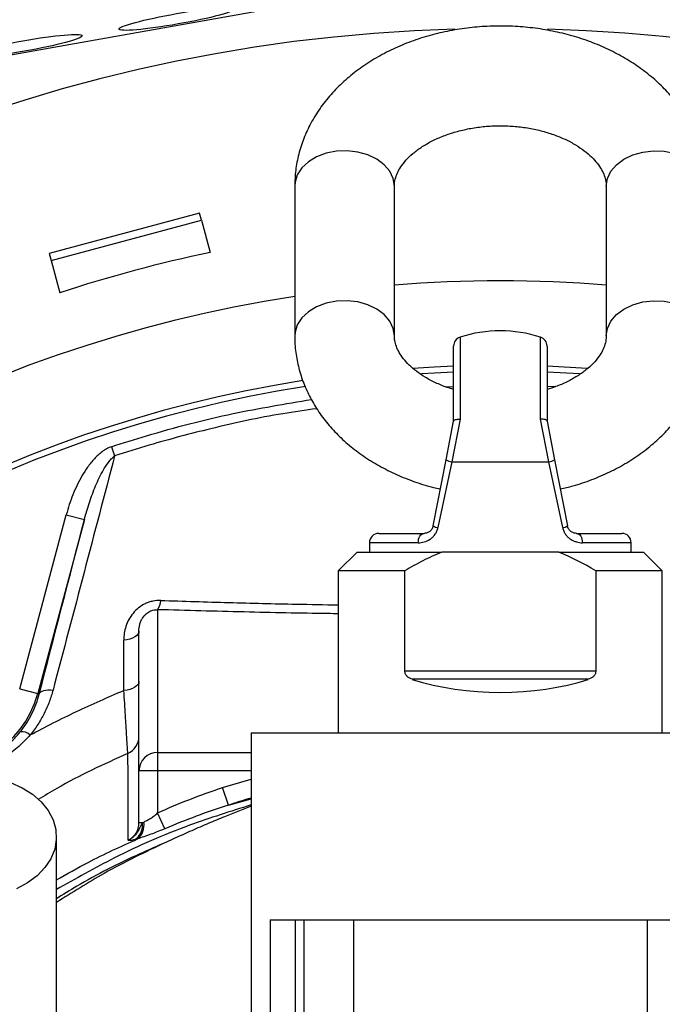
# Model space of a CAD drawing. Header units: millimetres. Extents: x 2153 to 4015, y 1999 to 4341.
# Tile 9 of 21: x 3088 to 3294, y 3244 to 3560. Entities that reach past the tile are written whole.
import ezdxf

# ---------------------------------------------------------------- set-up
doc = ezdxf.new("R2010")
doc.units = ezdxf.units.MM
doc.header["$LTSCALE"] = 2

msp = doc.modelspace()

# ---------------------------------------------------------------- linework, layer by layer
at = {"color": 7, "linetype": 'Continuous', "lineweight": 25}
for p, q in [((3175.42, 3564.53), (3057.26, 3543.61)), ((3176.1, 3506.48), (3176.1, 3458.4)), ((3208.1, 3458.4), (3208.1, 3506.48)), ((3276.1, 3506.48), (3276.1, 3458.4)), ((3145.59, 3497.82), (3097.3, 3484.88)), ((3146.22, 3495.5), (3145.59, 3497.82)), ((3097.92, 3482.56), (3146.22, 3495.5)), ((3146.22, 3495.5), (3148.98, 3485.19)), ((3097.3, 3484.88), (3097.92, 3482.56)), ((3097.92, 3482.56), (3100.68, 3472.25)), ((3227.1, 3431.04), (3227.1, 3455.15)), ((3257.1, 3455.15), (3257.1, 3431.04)), ((3257.1, 3448.77), (3269.95, 3448.09)), ((3267.57, 3446.25), (3257.1, 3446.77)), ((3224.69, 3418.62), (3227.11, 3431.07)), ((3229.18, 3431.73), (3226.52, 3418.04)), ((3257.69, 3418.04), (3255.03, 3431.73)), ((3257.1, 3431.07), (3259.52, 3418.62)), ((3117.32, 3422.87), (3118.3, 3419.88)), ((3220.58, 3397.47), (3224.69, 3418.62)), ((3259.52, 3418.62), (3263.63, 3397.47)), ((3226.52, 3418.04), (3222.09, 3396.9)), ((3226.52, 3418.04), (3257.69, 3418.04)), ((3262.12, 3396.9), (3257.69, 3418.04)), ((3087.82, 3345.19), (3102.79, 3401.05)), ((3108.58, 3399.5), (3093.61, 3343.64)), ((3102.79, 3401.05), (3108.58, 3399.5)), ((3203.1, 3395.04), (3217.63, 3395.04)), ((3266.58, 3395.04), (3281.1, 3395.04)), ((3200.1, 3392.04), (3200.1, 3389.04)), ((3284.1, 3389.04), (3284.1, 3392.04)), ((3196.1, 3389.04), (3190.1, 3383.04)), ((3196.1, 3389.04), (3223.34, 3389.04)), ((3242.1, 3389.04), (3223.34, 3389.04)), ((3260.87, 3389.04), (3242.1, 3389.04)), ((3260.87, 3389.04), (3288.1, 3389.04)), ((3294.1, 3383.04), (3288.1, 3389.04)), ((3190.1, 3383.04), (3190.1, 3331.04)), ((3211.45, 3383.04), (3190.1, 3383.04)), ((3211.45, 3350.9), (3211.45, 3383.04)), ((3294.1, 3383.04), (3272.76, 3383.04)), ((3272.76, 3383.04), (3272.76, 3350.9)), ((3294.1, 3331.04), (3294.1, 3383.04)), ((3132.1, 3370.56), (3132.1, 3324.77)), ((3126.1, 3318.83), (3126.1, 3363.7)), ((3211.45, 3350.9), (3272.76, 3350.9)), ((3270.35, 3348.22), (3213.86, 3348.22)), ((3087.82, 3345.19), (3093.61, 3343.64)), ((3094.09, 3343.51), (3093.61, 3343.64)), ((3162.1, 3331.04), (3162.1, 2029.14)), ((3162.1, 3331.04), (3216.05, 3331.04)), ((3216.05, 3331.04), (3268.16, 3331.04)), ((3268.16, 3331.04), (3322.1, 3331.04)), ((3132.1, 3324.77), (3132.1, 3318.83)), ((3132.1, 3318.83), (3126.1, 3318.83)), ((3126.1, 3302.17), (3126.1, 3318.83)), ((3132.1, 3318.83), (3132.1, 3305.35)), ((3154.8, 3307.84), (3152.94, 3313.48)), ((3134.43, 3300.27), (3132.1, 3305.35)), ((3162.1, 3307.55), (3153.54, 3304.12)), ((3127.2, 3302.17), (3126.1, 3302.17)), ((3134.93, 3296.02), (3134.91, 3296.01)), ((3168.25, 3271.04), (3168.25, 2029.14)), ((3168.25, 3271.04), (3315.96, 3271.04)), ((3176.24, 3271.04), (3176.24, 2029.14)), ((3178.99, 3271.04), (3178.99, 2029.14)), ((3194.97, 3271.04), (3194.97, 2029.14)), ((3289.24, 3271.04), (3289.24, 2029.14))]:
    msp.add_line(p, q, dxfattribs=at)
at = {"color": 8, "linetype": 'Continuous', "lineweight": 25}
for p, q in [((3229.18, 3458.01), (3229.18, 3431.73)), ((3255.03, 3431.73), (3255.03, 3458.01)), ((3224.47, 3442.11), (3227.1, 3442.2)), ((3257.1, 3442.25), (3259.94, 3442.16)), ((3215.75, 3392.04), (3200.1, 3392.04)), ((3284.1, 3392.04), (3268.46, 3392.04)), ((3132.1, 3324.77), (3162.1, 3324.77)), ((3162.1, 3318.83), (3132.1, 3318.83)), ((3152.94, 3313.48), (3162.1, 3316.15)), ((3154.8, 3307.84), (3162.1, 3309.9))]:
    msp.add_line(p, q, dxfattribs=at)
at = {"color": 8, "linetype": 'Continuous', "lineweight": 25, "flags": 128}
for points in [[(3208.1, 3506.48), (3207.73, 3508.92), (3206.63, 3511.23), (3204.84, 3513.33), (3202.46, 3515.11), (3199.6, 3516.48), (3196.39, 3517.38), (3192.97, 3517.78), (3189.52, 3517.65), (3186.18, 3516.99), (3183.13, 3515.85), (3180.49, 3514.26), (3178.39, 3512.32), (3176.94, 3510.1), (3176.2, 3507.71), (3176.1, 3506.48)], [(3276.1, 3506.48), (3276.48, 3508.92), (3277.58, 3511.23), (3279.37, 3513.33), (3281.75, 3515.11), (3284.61, 3516.48), (3287.82, 3517.38), (3291.24, 3517.78), (3294.69, 3517.65), (3298.03, 3516.99), (3301.08, 3515.85), (3303.72, 3514.26), (3305.81, 3512.32), (3307.27, 3510.1), (3308.01, 3507.71), (3308.1, 3506.48)], [(3208.1, 3458.4), (3207.73, 3460.83), (3206.63, 3463.15), (3204.84, 3465.25), (3202.46, 3467.02), (3199.6, 3468.4), (3196.39, 3469.3), (3192.97, 3469.7), (3189.52, 3469.56), (3186.18, 3468.91), (3183.13, 3467.76), (3180.49, 3466.18), (3178.39, 3464.23), (3176.94, 3462.01), (3176.2, 3459.62), (3176.1, 3458.39)], [(3276.1, 3458.4), (3276.48, 3460.83), (3277.58, 3463.15), (3279.37, 3465.25), (3281.75, 3467.02), (3284.61, 3468.4), (3287.82, 3469.3), (3291.24, 3469.7), (3294.69, 3469.56), (3298.03, 3468.91), (3301.08, 3467.76), (3303.72, 3466.18), (3305.81, 3464.23), (3307.27, 3462.01), (3308.01, 3459.62), (3308.1, 3458.39)]]:
    msp.add_lwpolyline(points, dxfattribs=at)
at = {"color": 7, "linetype": 'Continuous', "lineweight": 25, "flags": 128}
for points in [[(3214.06, 3448.08), (3220.89, 3448.49), (3227.1, 3448.77)], [(3227.1, 3446.77), (3221, 3446.5), (3216.81, 3446.26)], [(3215.75, 3392.04), (3215.79, 3392.63), (3215.89, 3393.19), (3216.07, 3393.71), (3216.3, 3394.17), (3216.59, 3394.54), (3216.91, 3394.82), (3217.26, 3394.99), (3217.63, 3395.04)], [(3266.58, 3395.04), (3266.94, 3394.99), (3267.3, 3394.82), (3267.62, 3394.54), (3267.91, 3394.17), (3268.14, 3393.71), (3268.32, 3393.19), (3268.42, 3392.63), (3268.46, 3392.04)], [(3126.1, 3363.7), (3126.02, 3363.18), (3125.75, 3362.69), (3125.32, 3362.22), (3124.73, 3361.8), (3124, 3361.43), (3123.16, 3361.13), (3122.23, 3360.91), (3121.23, 3360.77)], [(3126.1, 3347.54), (3126.02, 3347.03), (3125.76, 3346.54), (3125.33, 3346.08), (3124.75, 3345.67), (3124.03, 3345.3), (3123.2, 3345), (3122.28, 3344.78), (3121.29, 3344.64)], [(3094.09, 3343.51), (3094.27, 3343.86), (3094.57, 3344.16), (3095, 3344.41), (3095.54, 3344.61), (3096.17, 3344.75), (3096.9, 3344.82), (3097.68, 3344.83), (3098.52, 3344.77)], [(3084.88, 3315.15), (3088.62, 3313.45), (3091.94, 3311.34), (3094.74, 3308.88), (3096.95, 3306.13), (3098.52, 3303.15), (3099.4, 3300.04), (3099.58, 3296.87), (3099.05, 3293.71), (3097.82, 3290.66), (3095.92, 3287.79), (3093.41, 3285.17), (3090.34, 3282.88), (3086.8, 3280.97)]]:
    msp.add_lwpolyline(points, dxfattribs=at)
at = {"color": 7, "linetype": 'Continuous', "lineweight": 25}
for centre, radius, start, end in [((3242.1, 3041.04), 516.02, 91.6196, 180), ((3242.1, 3041.04), 516.02, 278.9187, 88.32), ((3242.1, 3041.04), 435.02, 85.5173, 94.4827), ((3242.1, 3041.04), 435.02, 98.7265, 259.403), ((3242.1, 3418.04), 42, 72.0798, 107.9202), ((3230.1, 3455.15), 3, 107.9202, 180), ((3254.1, 3455.15), 3, 0, 72.0798), ((3242.1, 3041.04), 408, 98.9389, 258.6923), ((3242.1, 3041.04), 406, 98.8644, 258.6358), ((3227.2, 3423.45), 5.45, 242.4957, 262.7837), ((3257, 3423.45), 5.45, 277.2163, 297.5043), ((3222.45, 3400.14), 3.26, 234.9242, 263.6759), ((3261.76, 3400.14), 3.26, 276.3241, 305.0758), ((3203.1, 3392.04), 3, 90, 180), ((3281.1, 3392.04), 3, 0, 90), ((3127.77, 3373.66), 5.33, 324.4182, 358.5509), ((3062.6, 3351.95), 32.1, 255, 345), ((3088.56, 3327.57), 3.84, 46.4356, 98.1175), ((3120.11, 3329.91), 5.99, 293.7111, 359.9838), ((3132.08, 3318.8), 5.97, 89.7212, 179.7185), ((3121.66, 3301.41), 5.59, 304.0167, 7.8203), ((3122.32, 3301.3), 5.42, 307.5532, 11.8204)]:
    msp.add_arc(centre, radius, start, end, dxfattribs=at)
for centre in [(3138.44, 3560.16), (3089.09, 3551.42)]:
    msp.add_ellipse(centre, major_axis=(18.76, 3.31), ratio=0.088975, dxfattribs=at)
for centre, major_axis, ratio, start_param, end_param in [((3242.38, 3040.03), (-117.72, 439.35), 0.999997, 6.228195, 6.338176), ((3242.1, 3370.04), (52, 0), 0.5, 4.138109, 5.286669)]:
    msp.add_ellipse(centre, major_axis=major_axis, ratio=ratio, start_param=start_param, end_param=end_param, dxfattribs=at)
for points, knots in [([(3174.49, 3742.01), (3126.37, 3721.31), (3035.97, 3682.41), (2893.49, 3651.42), (2757.13, 3646.19), (2668.33, 3555.61), (2592.74, 3453.35), (2540.83, 3331.6), (2508, 3205.62), (2492.11, 3081.3), (2498.99, 2956.77), (2526.65, 2836.4), (2571.63, 2721.18), (2625.96, 2630.22), (2672.12, 2577.21), (2682.48, 2566.09)], [0, 0, 0, 0, 0.0401941, 0.0755145, 0.1219992, 0.15017, 0.1803272, 0.2307269, 0.2608889, 0.2904897, 0.3362446, 0.3649193, 0.3939071, 0.4395348, 0.4521189, 0.4521189, 0.4521189, 0.4521189]), ([(2286.8, 3673.16), (2280.62, 3661.49), (2274.76, 3649.85), (2254.87, 3608.53), (2242.44, 3579.1), (2225.97, 3535.34), (2220.87, 3520.89), (2213.66, 3499.12), (2211.33, 3491.83), (2206.85, 3477.37), (2204.71, 3470.23), (2200.63, 3456.19), (2198.68, 3449.23), (2194.68, 3434.4), (2192.61, 3426.45), (2189.52, 3414.15), (2188.49, 3410.01), (2186.5, 3401.74), (2185.53, 3397.63), (2182.71, 3385.34), (2180.93, 3377.21), (2175.82, 3352.65), (2172.69, 3336.02), (2167.16, 3302.68), (2164.73, 3285.92), (2158.51, 3235.31), (2155.78, 3201.18), (2153.42, 3132.39), (2153.79, 3097.73), (2157.88, 3028.22), (2161.61, 2993.35), (2168.47, 2949.99), (2169.95, 2941.34), (2173.13, 2924.01), (2174.84, 2915.31), (2178.48, 2898.03), (2180.4, 2889.5), (2184.45, 2872.64), (2186.57, 2864.32), (2193.23, 2839.48), (2198.07, 2823.02), (2208.5, 2790.58), (2214.09, 2774.56), (2243.88, 2695.43), (2273.5, 2635.25), (2325.83, 2550.17), (2344.6, 2522.68), (2384.77, 2469.58), (2406.09, 2443.94), (2474.31, 2370.41), (2524.11, 2326.6), (2630.54, 2249.81), (2687.19, 2216.85), (2761.35, 2183.01), (2776.34, 2176.62), (2806.63, 2164.6), (2821.95, 2158.93), (2852.8, 2148.49), (2868.32, 2143.73), (2899.48, 2134.99), (2915.12, 2131.02), (2989.67, 2114.1), (3049.32, 2106.38), (3109.1, 2104.34)], [0.1694246, 0.1694246, 0.1694246, 0.1694246, 0.1770949, 0.1770949, 0.1967721, 0.1967721, 0.2066107, 0.2066107, 0.21153, 0.21153, 0.2164493, 0.2164493, 0.2213686, 0.2213686, 0.2262879, 0.2262879, 0.2287475, 0.2287475, 0.2312072, 0.2312072, 0.2361265, 0.2361265, 0.2459651, 0.2459651, 0.2558037, 0.2558037, 0.2754809, 0.2754809, 0.2951581, 0.2951581, 0.3148353, 0.3148353, 0.3197546, 0.3197546, 0.3246739, 0.3246739, 0.3295932, 0.3295932, 0.3345125, 0.3345125, 0.3443511, 0.3443511, 0.3541897, 0.3541897, 0.3935441, 0.3935441, 0.4132213, 0.4132213, 0.4328985, 0.4328985, 0.4722529, 0.4722529, 0.5116073, 0.5116073, 0.5214459, 0.5214459, 0.5312845, 0.5312845, 0.5411231, 0.5411231, 0.5509617, 0.5509617, 0.5878363, 0.5878363, 0.5878363, 0.5878363]), ([(2285.81, 3669.6), (2280.25, 3659.01), (2274.95, 3648.44), (2255.59, 3608.21), (2243.17, 3578.81), (2226.71, 3535.07), (2221.61, 3520.63), (2214.41, 3498.88), (2212.08, 3491.59), (2207.6, 3477.14), (2205.46, 3470.01), (2201.39, 3455.97), (2199.44, 3449.02), (2195.44, 3434.2), (2193.37, 3426.25), (2190.28, 3413.96), (2189.26, 3409.82), (2187.27, 3401.56), (2186.3, 3397.45), (2183.48, 3385.17), (2181.7, 3377.04), (2176.59, 3352.5), (2173.47, 3335.88), (2167.93, 3302.57), (2165.51, 3285.81), (2159.29, 3235.24), (2156.56, 3201.13), (2154.21, 3132.38), (2154.58, 3097.75), (2158.67, 3028.29), (2162.39, 2993.44), (2169.24, 2950.12), (2170.72, 2941.47), (2173.91, 2924.16), (2175.61, 2915.47), (2179.24, 2898.2), (2181.17, 2889.67), (2185.21, 2872.83), (2187.33, 2864.51), (2193.98, 2839.7), (2198.82, 2823.25), (2209.24, 2790.83), (2214.83, 2774.83), (2244.6, 2695.75), (2274.2, 2635.62), (2326.49, 2550.6), (2345.25, 2523.13), (2385.38, 2470.08), (2406.69, 2444.46), (2474.85, 2370.99), (2524.61, 2327.2), (2630.96, 2250.48), (2687.56, 2217.54), (2761.66, 2183.73), (2776.64, 2177.34), (2806.91, 2165.33), (2822.22, 2159.67), (2853.04, 2149.24), (2868.55, 2144.49), (2899.68, 2135.75), (2915.31, 2131.79), (2990.97, 2114.61), (3051.77, 2106.86), (3112.71, 2105.02)], [0.1701243, 0.1701243, 0.1701243, 0.1701243, 0.1770949, 0.1770949, 0.1967721, 0.1967721, 0.2066107, 0.2066107, 0.21153, 0.21153, 0.2164493, 0.2164493, 0.2213686, 0.2213686, 0.2262879, 0.2262879, 0.2287475, 0.2287475, 0.2312072, 0.2312072, 0.2361265, 0.2361265, 0.2459651, 0.2459651, 0.2558037, 0.2558037, 0.2754809, 0.2754809, 0.2951581, 0.2951581, 0.3148353, 0.3148353, 0.3197546, 0.3197546, 0.3246739, 0.3246739, 0.3295932, 0.3295932, 0.3345125, 0.3345125, 0.3443511, 0.3443511, 0.3541897, 0.3541897, 0.3935441, 0.3935441, 0.4132213, 0.4132213, 0.4328985, 0.4328985, 0.4722529, 0.4722529, 0.5116073, 0.5116073, 0.5214459, 0.5214459, 0.5312845, 0.5312845, 0.5411231, 0.5411231, 0.5509617, 0.5509617, 0.5885727, 0.5885727, 0.5885727, 0.5885727]), ([(3112.71, 2106.27), (3090.87, 2106.95), (3069.01, 2108.42), (3036.21, 2111.78), (3025.28, 2113.09), (3008.87, 2115.35), (3003.4, 2116.16), (2992.47, 2117.86), (2987, 2118.76), (2959.79, 2123.49), (2938.26, 2128), (2895.67, 2138.45), (2874.61, 2144.38), (2832.97, 2157.7), (2812.39, 2165.09), (2771.69, 2181.27), (2751.58, 2190.08), (2721.76, 2204.34), (2711.88, 2209.27), (2692.23, 2219.48), (2682.52, 2224.74), (2653.73, 2240.95), (2634.99, 2252.35), (2580.07, 2288.24), (2545.21, 2314.46), (2495.52, 2357.17), (2479.38, 2371.97), (2455.85, 2395.03), (2448.11, 2402.86), (2436.68, 2414.83), (2432.9, 2418.86), (2425.4, 2426.99), (2421.68, 2431.09), (2403.29, 2451.7), (2389.22, 2468.59), (2362.28, 2503.15), (2349.41, 2520.81), (2324.85, 2556.88), (2313.16, 2575.29), (2290.91, 2612.84), (2280.35, 2631.97), (2260.4, 2670.99), (2251, 2690.86), (2239.98, 2716.17), (2237.82, 2721.26), (2233.57, 2731.47), (2231.48, 2736.58), (2225.36, 2751.94), (2221.45, 2762.21), (2202.76, 2813.75), (2190.54, 2855.54), (2176.55, 2919.12), (2172.59, 2940.45), (2165.99, 2983.39), (2163.35, 3005), (2159.32, 3048.46), (2157.93, 3070.32), (2157, 3097.82), (2156.85, 3103.32), (2156.64, 3114.35), (2156.58, 3119.88), (2156.5, 3136.43), (2156.62, 3147.43), (2157.45, 3180.37), (2158.66, 3202.22), (2162.35, 3245.71), (2164.82, 3267.34), (2170.98, 3310.41), (2174.65, 3331.85), (2183.04, 3374.55), (2187.76, 3395.81), (2195.6, 3427.57), (2198.33, 3438.14), (2204.08, 3459.23), (2207.08, 3469.75), (2213.41, 3490.74), (2216.72, 3501.21), (2223.7, 3522.09), (2227.36, 3532.52), (2238.82, 3563.53), (2247.12, 3583.92), (2265, 3624.14), (2274.59, 3643.97), (2284.72, 3663.57)], [0, 0, 0, 0, 0.03125, 0.03125, 0.046875, 0.046875, 0.054688, 0.054688, 0.0625, 0.0625, 0.09375, 0.09375, 0.125, 0.125, 0.15625, 0.15625, 0.1875, 0.1875, 0.203125, 0.203125, 0.21875, 0.21875, 0.25, 0.25, 0.3125, 0.3125, 0.34375, 0.34375, 0.359375, 0.359375, 0.367188, 0.367188, 0.375, 0.375, 0.40625, 0.40625, 0.4375, 0.4375, 0.46875, 0.46875, 0.5, 0.5, 0.53125, 0.53125, 0.539063, 0.539063, 0.546875, 0.546875, 0.5625, 0.5625, 0.625, 0.625, 0.65625, 0.65625, 0.6875, 0.6875, 0.71875, 0.71875, 0.726563, 0.726563, 0.734375, 0.734375, 0.75, 0.75, 0.78125, 0.78125, 0.8125, 0.8125, 0.84375, 0.84375, 0.875, 0.875, 0.890625, 0.890625, 0.90625, 0.90625, 0.921875, 0.921875, 0.9375, 0.9375, 0.96875, 0.96875, 1, 1, 1, 1]), ([(2289.7, 3660.99), (2279.6, 3641.48), (2270.05, 3621.72), (2252.24, 3581.65), (2243.97, 3561.34), (2232.56, 3530.44), (2228.92, 3520.06), (2221.98, 3499.26), (2218.68, 3488.83), (2212.38, 3467.92), (2209.39, 3457.44), (2203.67, 3436.43), (2200.95, 3425.9), (2193.15, 3394.26), (2188.45, 3373.08), (2180.11, 3330.55), (2176.46, 3309.19), (2170.34, 3266.29), (2167.87, 3244.73), (2164.22, 3201.41), (2163.03, 3179.65), (2162.21, 3146.84), (2162.1, 3135.87), (2162.18, 3119.38), (2162.25, 3113.88), (2162.47, 3102.89), (2162.61, 3097.41), (2163.56, 3070.03), (2164.95, 3048.25), (2168.98, 3004.96), (2171.63, 2983.44), (2178.24, 2940.67), (2182.2, 2919.42), (2196.19, 2856.1), (2208.4, 2814.48), (2227.08, 2763.15), (2230.99, 2752.92), (2237.1, 2737.62), (2239.18, 2732.53), (2243.43, 2722.37), (2245.59, 2717.31), (2256.59, 2692.11), (2265.97, 2672.32), (2285.9, 2633.49), (2296.43, 2614.44), (2318.64, 2577.07), (2330.32, 2558.75), (2354.84, 2522.85), (2367.68, 2505.27), (2394.57, 2470.89), (2408.62, 2454.08), (2426.98, 2433.58), (2430.69, 2429.5), (2438.18, 2421.41), (2441.95, 2417.41), (2453.36, 2405.51), (2461.08, 2397.72), (2484.56, 2374.79), (2500.65, 2360.09), (2550.23, 2317.64), (2585, 2291.59), (2639.8, 2255.95), (2658.5, 2244.64), (2682.44, 2231.23), (2687.26, 2228.59), (2696.94, 2223.37), (2701.82, 2220.8), (2716.51, 2213.2), (2726.36, 2208.32), (2756.08, 2194.19), (2776.11, 2185.49), (2816.62, 2169.49), (2837.11, 2162.2), (2878.52, 2149.07), (2899.46, 2143.23), (2941.78, 2132.96), (2963.16, 2128.54), (2995.58, 2122.99), (3006.45, 2121.32), (3022.83, 2119.1), (3028.31, 2118.4), (3039.26, 2117.11), (3044.75, 2116.52), (3072.19, 2113.78), (3094.19, 2112.38), (3116.24, 2111.76)], [0, 0, 0, 0, 0.03125, 0.03125, 0.0625, 0.0625, 0.078125, 0.078125, 0.09375, 0.09375, 0.109375, 0.109375, 0.125, 0.125, 0.15625, 0.15625, 0.1875, 0.1875, 0.21875, 0.21875, 0.25, 0.25, 0.265625, 0.265625, 0.273438, 0.273438, 0.28125, 0.28125, 0.3125, 0.3125, 0.34375, 0.34375, 0.375, 0.375, 0.4375, 0.4375, 0.453125, 0.453125, 0.460938, 0.460938, 0.46875, 0.46875, 0.5, 0.5, 0.53125, 0.53125, 0.5625, 0.5625, 0.59375, 0.59375, 0.625, 0.625, 0.632813, 0.632813, 0.640625, 0.640625, 0.65625, 0.65625, 0.6875, 0.6875, 0.75, 0.75, 0.78125, 0.78125, 0.789063, 0.789063, 0.796875, 0.796875, 0.8125, 0.8125, 0.84375, 0.84375, 0.875, 0.875, 0.90625, 0.90625, 0.9375, 0.9375, 0.953125, 0.953125, 0.960938, 0.960938, 0.96875, 0.96875, 1, 1, 1, 1]), ([(3308.1, 3506.48), (3308.08, 3507.62), (3308.01, 3510.46), (3307.32, 3514.95), (3305.98, 3519.89), (3304.03, 3524.68), (3301.51, 3529.28), (3298.42, 3533.66), (3294.79, 3537.79), (3290.64, 3541.63), (3286.01, 3545.14), (3280.93, 3548.28), (3275.47, 3551.02), (3269.67, 3553.33), (3263.61, 3555.18), (3257.34, 3556.57), (3250.92, 3557.47), (3244.43, 3557.89), (3237.9, 3557.82), (3231.41, 3557.26), (3225.01, 3556.21), (3218.75, 3554.67), (3212.71, 3552.66), (3206.93, 3550.18), (3201.47, 3547.24), (3196.4, 3543.87), (3191.79, 3540.09), (3187.68, 3535.94), (3184.15, 3531.47), (3181.22, 3526.75), (3178.93, 3521.83), (3177.31, 3516.78), (3176.29, 3511.65), (3176.17, 3508.2), (3176.1, 3506.48)], [0, 0, 0, 0, 0.019933, 0.049512, 0.079087, 0.108801, 0.138787, 0.169142, 0.199922, 0.231134, 0.262735, 0.294648, 0.326783, 0.359054, 0.391394, 0.423752, 0.456114, 0.488483, 0.520871, 0.553294, 0.585767, 0.618307, 0.650926, 0.683623, 0.716376, 0.74912, 0.781769, 0.814209, 0.846317, 0.877986, 0.909153, 0.939816, 0.970029, 1, 1, 1, 1]), ([(3208.1, 3506.48), (3208.11, 3506.73), (3208.13, 3507.63), (3208.42, 3509.13), (3209.2, 3511.1), (3210.43, 3513.15), (3212.19, 3515.27), (3214.53, 3517.41), (3217.35, 3519.41), (3220.62, 3521.23), (3224.3, 3522.81), (3228.32, 3524.1), (3232.62, 3525.07), (3237.1, 3525.67), (3241.69, 3525.9), (3246.29, 3525.74), (3250.81, 3525.2), (3255.15, 3524.3), (3259.22, 3523.06), (3262.95, 3521.53), (3266.27, 3519.77), (3269.12, 3517.84), (3271.47, 3515.81), (3273.31, 3513.76), (3274.67, 3511.74), (3275.56, 3509.8), (3276.03, 3508.06), (3276.08, 3506.98), (3276.1, 3506.48)], [0, 0, 0, 0, 0.0186518, 0.0665848, 0.1084595, 0.1472671, 0.1884957, 0.2278445, 0.2663415, 0.3045563, 0.3427433, 0.3810075, 0.419405, 0.4579305, 0.4965439, 0.535186, 0.5737801, 0.6122472, 0.6505338, 0.6886102, 0.7264872, 0.7642417, 0.8020193, 0.8400756, 0.8789136, 0.9193895, 0.9629703, 1, 1, 1, 1]), ([(3176.1, 3458.4), (3176.13, 3457.26), (3176.2, 3454.42), (3176.89, 3449.93), (3178.23, 3444.99), (3180.18, 3440.21), (3182.7, 3435.6), (3185.79, 3431.22), (3189.42, 3427.09), (3193.57, 3423.25), (3198.2, 3419.74), (3203.28, 3416.6), (3208.74, 3413.86), (3214.55, 3411.58), (3219.28, 3410.05), (3222.12, 3409.44), (3222.87, 3409.29)], [0, 0, 0, 0, 0.049465, 0.122868, 0.19626, 0.269999, 0.34441, 0.419738, 0.496122, 0.573576, 0.651996, 0.731191, 0.810936, 0.89102, 0.971273, 1, 1, 1, 1]), ([(3227.1, 3441.25), (3226.41, 3441.45), (3224.35, 3442.05), (3221.27, 3443.36), (3217.94, 3445.11), (3215.09, 3447.04), (3212.74, 3449.07), (3210.89, 3451.12), (3209.54, 3453.14), (3208.65, 3455.09), (3208.18, 3456.82), (3208.13, 3457.9), (3208.1, 3458.4)], [0, 0, 0, 0, 0.052915, 0.156105, 0.258755, 0.361074, 0.463454, 0.56659, 0.671845, 0.781538, 0.899646, 1, 1, 1, 1]), ([(3276.1, 3458.4), (3276.1, 3458.15), (3276.08, 3457.26), (3275.78, 3455.76), (3275.01, 3453.78), (3273.77, 3451.73), (3272.02, 3449.61), (3269.67, 3447.48), (3266.86, 3445.47), (3263.58, 3443.66), (3260.32, 3442.22), (3258.03, 3441.52), (3257.1, 3441.24)], [0, 0, 0, 0, 0.050544, 0.180438, 0.293914, 0.399079, 0.510804, 0.617435, 0.721758, 0.825316, 0.928799, 1, 1, 1, 1]), ([(3261.34, 3409.29), (3262.7, 3409.6), (3266.17, 3410.4), (3271.5, 3412.23), (3277.29, 3414.7), (3282.74, 3417.64), (3287.81, 3421.02), (3292.42, 3424.8), (3296.53, 3428.94), (3300.06, 3433.41), (3302.99, 3438.13), (3305.28, 3443.05), (3306.9, 3448.11), (3307.92, 3453.24), (3308.04, 3456.68), (3308.1, 3458.4)], [0, 0, 0, 0, 0.052749, 0.133699, 0.214845, 0.296127, 0.377389, 0.458414, 0.538921, 0.618603, 0.697196, 0.774545, 0.850641, 0.925621, 1, 1, 1, 1]), ([(3227.11, 3431.07), (3227.13, 3431.17), (3227.19, 3431.25), (3227.4, 3431.41), (3227.55, 3431.48), (3227.92, 3431.6), (3228.14, 3431.64), (3228.62, 3431.71), (3228.9, 3431.73), (3229.18, 3431.73)], [0, 0, 0, 0, 0.25, 0.25, 0.5, 0.5, 0.75, 0.75, 1, 1, 1, 1]), ([(3257.1, 3431.07), (3257.08, 3431.17), (3257.02, 3431.25), (3256.81, 3431.41), (3256.66, 3431.48), (3256.29, 3431.6), (3256.07, 3431.64), (3255.59, 3431.71), (3255.31, 3431.73), (3255.03, 3431.73)], [0, 0, 0, 0, 0.25, 0.25, 0.5, 0.5, 0.75, 0.75, 1, 1, 1, 1]), ([(3117.32, 3422.87), (3116.78, 3422.69), (3116.25, 3422.45), (3115.25, 3421.9), (3114.77, 3421.59), (3113.38, 3420.57), (3112.56, 3419.8), (3111.4, 3418.55), (3111.03, 3418.12), (3110.32, 3417.23), (3109.97, 3416.78), (3108.98, 3415.39), (3108.38, 3414.44), (3106.69, 3411.53), (3105.74, 3409.52), (3104.08, 3405.37), (3103.37, 3403.24), (3102.79, 3401.05)], [0, 0, 0, 0, 0.0625, 0.0625, 0.125, 0.125, 0.25, 0.25, 0.3125, 0.3125, 0.375, 0.375, 0.5, 0.5, 0.75, 0.75, 1, 1, 1, 1]), ([(3118.3, 3419.88), (3115.05, 3407.48), (3111.77, 3395.03), (3105.19, 3370), (3101.87, 3357.43), (3098.52, 3344.77)], [0, 0, 0, 0, 0.5, 0.5, 1, 1, 1, 1]), ([(3108.58, 3399.5), (3109.07, 3401.34), (3109.61, 3403.16), (3110.8, 3406.77), (3111.46, 3408.55), (3112.57, 3411.17), (3112.95, 3412.04), (3113.79, 3413.76), (3114.23, 3414.61), (3115.19, 3416.26), (3115.7, 3417.07), (3116.57, 3418.21), (3116.88, 3418.59), (3117.54, 3419.28), (3117.9, 3419.61), (3118.3, 3419.88)], [0, 0, 0, 0, 0.25, 0.25, 0.5, 0.5, 0.625, 0.625, 0.75, 0.75, 0.875, 0.875, 0.9375, 0.9375, 1, 1, 1, 1]), ([(3215.75, 3392.04), (3216.38, 3392.04), (3217.04, 3392.13), (3218.32, 3392.5), (3218.96, 3392.79), (3219.85, 3393.39), (3220.14, 3393.63), (3220.67, 3394.14), (3220.92, 3394.43), (3221.37, 3395.06), (3221.57, 3395.4), (3221.88, 3396.12), (3222.01, 3396.5), (3222.09, 3396.9)], [0, 0, 0, 0, 0.25, 0.25, 0.5, 0.5, 0.625, 0.625, 0.75, 0.75, 0.875, 0.875, 1, 1, 1, 1]), ([(3220.58, 3397.47), (3220.53, 3397.23), (3220.46, 3397.02), (3220.28, 3396.61), (3220.17, 3396.43), (3219.81, 3395.95), (3219.54, 3395.7), (3218.98, 3395.35), (3218.7, 3395.23), (3218.16, 3395.08), (3217.89, 3395.04), (3217.63, 3395.04)], [0, 0, 0, 0, 0.125, 0.125, 0.25, 0.25, 0.5, 0.5, 0.75, 0.75, 1, 1, 1, 1]), ([(3262.12, 3396.9), (3262.2, 3396.5), (3262.33, 3396.12), (3262.65, 3395.39), (3262.85, 3395.05), (3263.29, 3394.42), (3263.54, 3394.14), (3264.08, 3393.62), (3264.37, 3393.39), (3264.96, 3392.99), (3265.27, 3392.82), (3265.9, 3392.53), (3266.22, 3392.41), (3267.18, 3392.13), (3267.82, 3392.04), (3268.46, 3392.04)], [0, 0, 0, 0, 0.125, 0.125, 0.25, 0.25, 0.375, 0.375, 0.5, 0.5, 0.625, 0.625, 0.75, 0.75, 1, 1, 1, 1]), ([(3266.58, 3395.04), (3266.32, 3395.04), (3266.06, 3395.08), (3265.51, 3395.23), (3265.23, 3395.35), (3264.68, 3395.7), (3264.4, 3395.94), (3264.04, 3396.43), (3263.93, 3396.61), (3263.75, 3397.02), (3263.68, 3397.23), (3263.63, 3397.47)], [0, 0, 0, 0, 0.25, 0.25, 0.5, 0.5, 0.75, 0.75, 0.875, 0.875, 1, 1, 1, 1]), ([(3223.34, 3389.04), (3221.27, 3388.2), (3219.25, 3387.26), (3215.3, 3385.25), (3213.36, 3384.17), (3211.45, 3383.04)], [0, 0, 0, 0, 0.5, 0.5, 1, 1, 1, 1]), ([(3133.1, 3373.53), (3132.25, 3373.55), (3131.4, 3373.48), (3130.14, 3373.22), (3129.72, 3373.11), (3128.91, 3372.83), (3128.51, 3372.67), (3127.36, 3372.12), (3126.62, 3371.66), (3125.31, 3370.61), (3124.72, 3370.03), (3123.67, 3368.75), (3123.23, 3368.08), (3122.48, 3366.69), (3122.17, 3365.95), (3121.45, 3363.75), (3121.23, 3362.27), (3121.23, 3360.77)], [0, 0, 0, 0, 0.125, 0.125, 0.1875, 0.1875, 0.25, 0.25, 0.375, 0.375, 0.5, 0.5, 0.625, 0.625, 0.75, 0.75, 1, 1, 1, 1]), ([(3126.1, 3363.7), (3126.1, 3364.38), (3126.18, 3365.07), (3126.45, 3366.13), (3126.57, 3366.48), (3126.86, 3367.19), (3127.04, 3367.54), (3127.48, 3368.24), (3127.74, 3368.59), (3128.21, 3369.07), (3128.38, 3369.23), (3128.75, 3369.53), (3128.95, 3369.68), (3129.38, 3369.94), (3129.6, 3370.06), (3130.08, 3370.27), (3130.33, 3370.35), (3131.1, 3370.55), (3131.62, 3370.59), (3132.1, 3370.56)], [0, 0, 0, 0, 0.25, 0.25, 0.375, 0.375, 0.5, 0.5, 0.625, 0.625, 0.6875, 0.6875, 0.75, 0.75, 0.8125, 0.8125, 0.875, 0.875, 1, 1, 1, 1]), ([(3121.29, 3344.64), (3121.28, 3348.12), (3121.26, 3351.59), (3121.25, 3355.07), (3121.25, 3356.97), (3121.24, 3358.87), (3121.23, 3360.77)], [0, 0, 0, 0, 0.006000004, 0.006000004, 0.006000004, 0.009285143, 0.009285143, 0.009285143, 0.009285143]), ([(3213.86, 3348.22), (3213.57, 3348.31), (3213.29, 3348.42), (3212.76, 3348.71), (3212.51, 3348.89), (3212.16, 3349.22), (3212.05, 3349.33), (3211.85, 3349.59), (3211.76, 3349.74), (3211.54, 3350.19), (3211.45, 3350.54), (3211.45, 3350.9)], [0, 0, 0, 0, 0.25, 0.25, 0.5, 0.5, 0.625, 0.625, 0.75, 0.75, 1, 1, 1, 1]), ([(3272.76, 3350.9), (3272.76, 3350.72), (3272.74, 3350.54), (3272.66, 3350.21), (3272.6, 3350.04), (3272.37, 3349.59), (3272.17, 3349.33), (3271.71, 3348.89), (3271.45, 3348.72), (3270.92, 3348.42), (3270.64, 3348.31), (3270.35, 3348.22)], [0, 0, 0, 0, 0.125, 0.125, 0.25, 0.25, 0.5, 0.5, 0.75, 0.75, 1, 1, 1, 1]), ([(3088.02, 3331.38), (3088.76, 3332.31), (3089.46, 3333.28), (3090.71, 3335.25), (3091.27, 3336.25), (3092.27, 3338.28), (3092.71, 3339.31), (3093.49, 3341.4), (3093.82, 3342.45), (3094.09, 3343.51)], [0, 0, 0, 0, 0.25, 0.25, 0.5, 0.5, 0.75, 0.75, 1, 1, 1, 1]), ([(3098.52, 3344.77), (3098.19, 3343.5), (3097.78, 3342.24), (3096.84, 3339.74), (3096.3, 3338.51), (3095.08, 3336.1), (3094.41, 3334.91), (3092.91, 3332.59), (3092.09, 3331.45), (3091.21, 3330.36)], [0, 0, 0, 0, 0.25, 0.25, 0.5, 0.5, 0.75, 0.75, 1, 1, 1, 1]), ([(3091.21, 3330.36), (3096.09, 3332.99), (3101.03, 3335.5), (3111.06, 3340.26), (3116.14, 3342.51), (3121.29, 3344.64)], [0, 0, 0, 0, 0.5, 0.5, 1, 1, 1, 1]), ([(3122.52, 3324.42), (3122.51, 3324.58), (3122.47, 3325.17), (3122.37, 3326.68), (3122.33, 3327.3), (3122.25, 3328.71), (3122.2, 3329.5), (3122.09, 3331.27), (3122.03, 3332.24), (3121.9, 3334.36), (3121.83, 3335.5), (3121.68, 3337.89), (3121.61, 3339.15), (3121.45, 3341.8), (3121.37, 3343.19), (3121.29, 3344.64)], [0, 0, 0, 0, 0.25, 0.25, 0.375, 0.375, 0.5, 0.5, 0.625, 0.625, 0.75, 0.75, 0.875, 0.875, 1, 1, 1, 1]), ([(3068.54, 3319.79), (3069.48, 3319.96), (3070.41, 3320.17), (3072.26, 3320.68), (3073.19, 3320.97), (3075.92, 3321.99), (3077.66, 3322.82), (3080.18, 3324.32), (3081, 3324.86), (3082.59, 3326.02), (3083.35, 3326.62), (3085.52, 3328.52), (3086.83, 3329.89), (3088.02, 3331.38)], [0, 0, 0, 0, 0.125, 0.125, 0.25, 0.25, 0.5, 0.5, 0.625, 0.625, 0.75, 0.75, 1, 1, 1, 1]), ([(3122.65, 3296.56), (3122.66, 3300.03), (3122.66, 3303.22), (3122.65, 3309.04), (3122.65, 3311.67), (3122.63, 3316.33), (3122.61, 3318.37), (3122.57, 3321.85), (3122.55, 3323.29), (3122.52, 3324.42)], [0, 0, 0, 0, 0.25, 0.25, 0.5, 0.5, 0.75, 0.75, 1, 1, 1, 1]), ([(3132.1, 3305.35), (3135.5, 3306.9), (3138.94, 3308.35), (3145.89, 3311.05), (3149.4, 3312.31), (3152.94, 3313.48)], [0, 0, 0, 0, 0.5, 0.5, 1, 1, 1, 1]), ([(3127.63, 3302.41), (3127.93, 3302.58), (3128.28, 3302.76), (3129.02, 3303.14), (3129.41, 3303.35), (3130.21, 3303.84), (3130.6, 3304.11), (3131.37, 3304.7), (3131.74, 3305.02), (3132.1, 3305.35)], [0, 0, 0, 0, 0.25, 0.25, 0.5, 0.5, 0.75, 0.75, 1, 1, 1, 1]), ([(3127.2, 3302.17), (3126.91, 3301.74), (3126.67, 3301.25), (3126.16, 3300.2), (3125.89, 3299.65), (3125.19, 3298.6), (3124.78, 3298.1), (3124.05, 3297.44), (3123.79, 3297.23), (3123.24, 3296.87), (3122.95, 3296.7), (3122.65, 3296.56)], [0, 0, 0, 0, 0.25, 0.25, 0.5, 0.5, 0.75, 0.75, 0.875, 0.875, 1, 1, 1, 1]), ([(3122.65, 3296.56), (3123.18, 3296.82), (3123.66, 3297.15), (3124.51, 3297.93), (3124.89, 3298.39), (3125.34, 3299.13), (3125.47, 3299.38), (3125.7, 3299.91), (3125.79, 3300.19), (3126.03, 3301.02), (3126.1, 3301.59), (3126.1, 3302.17)], [0, 0, 0, 0, 0.25, 0.25, 0.5, 0.5, 0.625, 0.625, 0.75, 0.75, 1, 1, 1, 1]), ([(3153.54, 3304.12), (3152.71, 3303.77), (3150.09, 3302.69), (3145.69, 3300.81), (3140.33, 3298.46), (3136.74, 3296.84), (3134.93, 3296.02)], [0, 0, 0, 0, 0.134391, 0.418341, 0.706868, 1, 1, 1, 1]), ([(3134.43, 3300.27), (3133.67, 3299.95), (3132.92, 3299.64), (3131.41, 3299.05), (3130.66, 3298.76), (3129.17, 3298.22), (3128.43, 3297.97), (3126.99, 3297.48), (3126.29, 3297.24), (3125.63, 3297)], [0, 0, 0, 0, 0.25, 0.25, 0.5, 0.5, 0.75, 0.75, 1, 1, 1, 1]), ([(3099.6, 3141.04), (3099.6, 3141.45), (3099.6, 3142.28), (3099.6, 3143.73), (3099.6, 3145.64), (3099.6, 3148.1), (3099.6, 3151.24), (3099.6, 3155.13), (3099.6, 3160.3), (3099.6, 3167.53), (3099.6, 3177.2), (3099.6, 3189.4), (3099.6, 3203.62), (3099.6, 3219.67), (3099.6, 3237.35), (3099.6, 3256.41), (3099.6, 3276.67), (3099.6, 3290.58), (3099.6, 3297.66)], [0, 0, 0, 0, 0.045521, 0.094717, 0.147611, 0.204275, 0.251456, 0.300858, 0.352419, 0.406213, 0.470225, 0.53729, 0.607172, 0.679907, 0.755587, 0.834151, 0.915609, 1, 1, 1, 1]), ([(3134.91, 3296.01), (3128.17, 3292.8), (3116.03, 3287), (3104.67, 3279.8), (3099.6, 3276.6)], [0, 0, 0, 0, 0.55464, 1, 1, 1, 1]), ([(3124.79, 3296.78), (3124.24, 3296.64), (3123.79, 3296.55), (3123.24, 3296.5), (3123.08, 3296.49), (3122.88, 3296.5), (3122.82, 3296.5), (3122.72, 3296.53), (3122.67, 3296.54), (3122.65, 3296.56)], [0, 0, 0, 0, 0.5, 0.5, 0.75, 0.75, 0.875, 0.875, 1, 1, 1, 1])]:
    msp.add_open_spline(points, degree=3, knots=knots, dxfattribs=at)
at = {"color": 8, "linetype": 'Continuous', "lineweight": 25}
for points, knots in [([(2300.36, 3659.62), (2294.32, 3647.72), (2282.44, 3624.28), (2266.39, 3588.73), (2251.88, 3553.31), (2238.84, 3517.57), (2227.04, 3481.14), (2216.31, 3443.66), (2206.15, 3403.59), (2196.71, 3360.91), (2188.37, 3315.91), (2181.66, 3270.34), (2176.81, 3224.45), (2173.9, 3178.68), (2172.92, 3132.91), (2173.85, 3087.16), (2176.68, 3041.19), (2181.45, 2995.26), (2188.14, 2949.92), (2196.74, 2905.44), (2207.27, 2862.03), (2219.7, 2819.52), (2234.8, 2775.32), (2252.84, 2729.57), (2274.16, 2682.46), (2297.72, 2636.63), (2323.47, 2592.09), (2351.39, 2548.93), (2379.98, 2509.28), (2408.88, 2473.01), (2437.72, 2439.97), (2468.01, 2408.32), (2499.62, 2378.12), (2532.22, 2349.62), (2565.68, 2322.84), (2599.94, 2297.79), (2635.16, 2274.3), (2673.61, 2250.99), (2715.45, 2228.27), (2760.77, 2206.6), (2807.05, 2187.38), (2854.12, 2170.7), (2901.83, 2156.64), (2948.75, 2145.48), (2994.68, 2136.97), (3039.53, 2130.86), (3084.56, 2127.05), (3125.45, 2125.37), (3151.31, 2125.97), (3162.1, 2126.22)], [0, 0, 0, 0, 0.018883, 0.037202, 0.055184, 0.073055, 0.091043, 0.109369, 0.128232, 0.149555, 0.171228, 0.193001, 0.214738, 0.236519, 0.257909, 0.279512, 0.30127, 0.323084, 0.34486, 0.366123, 0.387191, 0.408066, 0.428784, 0.453284, 0.477654, 0.501944, 0.526204, 0.550447, 0.57467, 0.595372, 0.61606, 0.636733, 0.657364, 0.67792, 0.698009, 0.718014, 0.737971, 0.757913, 0.781645, 0.805343, 0.828982, 0.852539, 0.876, 0.899361, 0.920767, 0.942101, 0.963402, 0.984711, 1, 1, 1, 1]), ([(3117.32, 3422.87), (3121.05, 3424.04), (3133.9, 3428.11), (3155.23, 3433.65), (3173.09, 3436.62), (3181.49, 3438.02)], [0, 0, 0, 0, 0.177418, 0.613005, 1, 1, 1, 1]), ([(3183.22, 3435.05), (3179.56, 3434.54), (3168.11, 3432.95), (3150.14, 3429), (3132.18, 3424.29), (3121.99, 3421.06), (3118.3, 3419.88)], [0, 0, 0, 0, 0.165714, 0.519452, 0.825942, 1, 1, 1, 1]), ([(3133.1, 3373.53), (3140.38, 3373.3), (3154.82, 3372.85), (3173.85, 3372.38), (3185.61, 3372.19), (3190.1, 3372.11)], [0, 0, 0, 0, 0.385789, 0.765269, 1, 1, 1, 1]), ([(3190.1, 3369.26), (3189.01, 3369.28), (3178.87, 3369.39), (3159.48, 3369.81), (3141.34, 3370.31), (3132.1, 3370.56)], [0, 0, 0, 0, 0.0561078, 0.5192326, 1, 1, 1, 1]), ([(3091.21, 3330.36), (3090, 3329.09), (3087.57, 3326.54), (3083.31, 3323.25), (3078.63, 3320.43), (3074.31, 3318.38), (3071.51, 3317.58), (3070.44, 3317.28)], [0, 0, 0, 0, 0.212754, 0.429665, 0.64509, 0.865584, 1, 1, 1, 1]), ([(3122.52, 3324.42), (3114.79, 3320.93), (3104.94, 3316.48), (3095.74, 3310.84), (3093.77, 3309.63)], [0, 0, 0, 0, 0.785345, 1, 1, 1, 1]), ([(3162.1, 3307.91), (3155.49, 3305.84), (3140.49, 3301.15), (3119.53, 3292.03), (3105.77, 3284.22), (3099.6, 3280.73)], [0, 0, 0, 0, 0.3035658, 0.6882759, 1, 1, 1, 1]), ([(3162.1, 3310.11), (3161.8, 3310.02), (3159.34, 3309.34), (3156.92, 3308.54), (3154.8, 3307.84)], [0, 0, 0, 0, 0.124094, 1, 1, 1, 1]), ([(3099.6, 3283.85), (3102.98, 3285.77), (3111.42, 3290.58), (3120.3, 3294.59), (3125.63, 3297)], [0, 0, 0, 0, 0.3993648, 1, 1, 1, 1]), ([(3134.91, 3296.01), (3132.05, 3294.75), (3122.26, 3290.43), (3110.33, 3284.54), (3101.77, 3279.15), (3099.6, 3277.79)], [0, 0, 0, 0, 0.235845, 0.807233, 1, 1, 1, 1]), ([(3044.6, 3274.43), (3042.33, 3272.52), (3033.49, 3265.1), (3019.55, 3250.55), (3002.95, 3230.98), (2988.01, 3209.88), (2974.79, 3187.46), (2963.39, 3163.8), (2953.99, 3139.28), (2946.66, 3114.07), (2941.53, 3088.28), (2938.58, 3062.1), (2937.89, 3035.77), (2939.46, 3009.64), (2943.46, 2983.91), (2949.65, 2958.72), (2957.71, 2934.07), (2967.74, 2909.09), (2979.81, 2883.91), (2994.13, 2858.75), (3010.18, 2834.67), (3027.57, 2812.22), (3046.2, 2791.45), (3065.89, 2772.36), (3086.87, 2754.65), (3109, 2738.47), (3129.69, 2725.48), (3147.42, 2715.84), (3157.61, 2711.55), (3162.1, 2709.65)], [0, 0, 0, 0, 0.013021, 0.050497, 0.087973, 0.125323, 0.163508, 0.201828, 0.240148, 0.278333, 0.316639, 0.355089, 0.39353, 0.431825, 0.46953, 0.507358, 0.545234, 0.583007, 0.625137, 0.667372, 0.709602, 0.751726, 0.791607, 0.831636, 0.871712, 0.911733, 0.951607, 0.978643, 1, 1, 1, 1])]:
    msp.add_open_spline(points, degree=3, knots=knots, dxfattribs=at)
at = {"color": 7, "linetype": 'Continuous', "lineweight": 25}
for points in [[(3094.09, 3343.51), (3098.97, 3362.33), (3103.79, 3380.97), (3108.58, 3399.5)], [(3272.76, 3383.04), (3268.93, 3385.31), (3264.99, 3387.36), (3260.87, 3389.04)], [(3154.8, 3307.84), (3147.89, 3305.63), (3141.09, 3303.12), (3134.43, 3300.27)], [(3127.2, 3302.17), (3127.33, 3302.24), (3127.48, 3302.32), (3127.63, 3302.41)], [(3125.63, 3297), (3125.33, 3296.91), (3125.05, 3296.84), (3124.79, 3296.78)]]:
    msp.add_open_spline(points, degree=3, dxfattribs=at)

doc.saveas('drawing.dxf')
